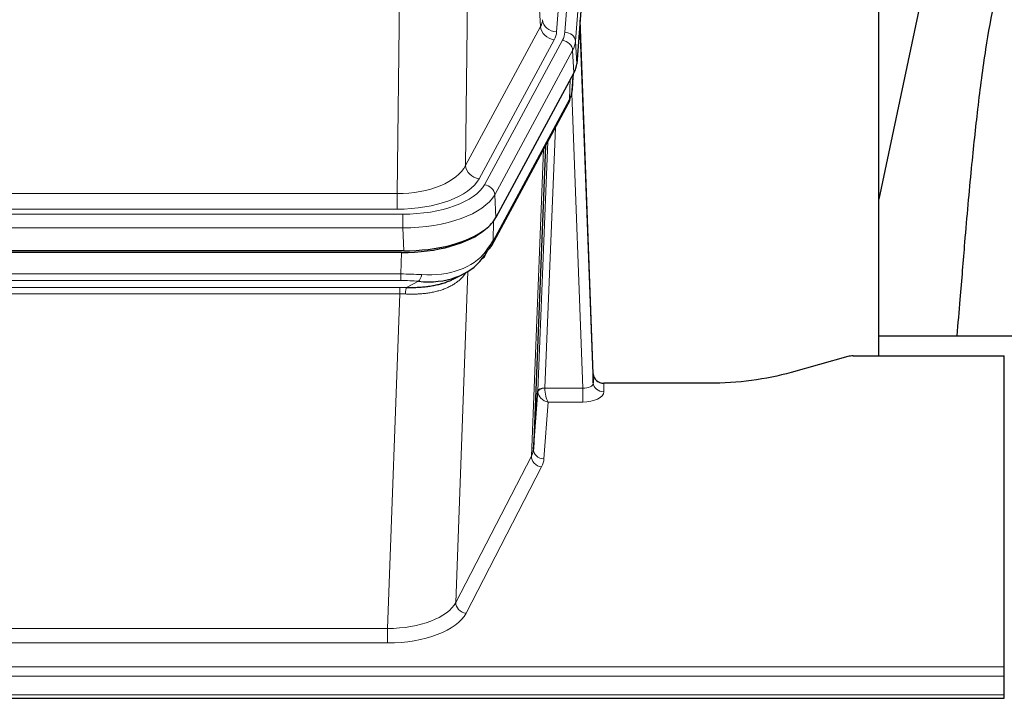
# Model space of a CAD drawing. Header units: inches. Extents: x 0 to 23760, y -13 to 16800.
# Tile 197 of 209: x 19784 to 20064, y 13548 to 13741. Entities that reach past the tile are written whole.
import ezdxf

# ---------------------------------------------------------------- set-up
doc = ezdxf.new("R2010")
doc.units = ezdxf.units.IN
doc.layers.add('254', color=7, linetype='Continuous', true_color=0xffffff)

msp = doc.modelspace()

# ---------------------------------------------------------------- linework, layer by layer
at = {"layer": '254', "color": 110, "linetype": 'Continuous', "lineweight": 13}
for p, q in [((19950.058, 13909.913), (19936.992, 13737.14)), ((19939.339, 13736.988), (19952.45, 13910.348)), ((19955.444, 13907.778), (19942.333, 13734.418)), ((19932.419, 13738.658), (19928.067, 13812.91)), ((19912.025, 13774.765), (19911.067, 13699.115)), ((19891.624, 13691.08), (19892.593, 13767.575)), ((19911.067, 13699.115), (19932.419, 13738.658)), ((19914.943, 13695.306), (19936.295, 13734.849)), ((19916.468, 13693.631), (19938.642, 13734.697)), ((19942.333, 13734.418), (19942.707, 13728.045)), ((19941.549, 13731.84), (19919.375, 13690.775)), ((19941.922, 13725.468), (19941.549, 13731.84)), ((19940.653, 13717.963), (19940.871, 13723.521)), ((19941.438, 13720.543), (19941.792, 13725.227)), ((19918.906, 13677.688), (19940.653, 13717.963)), ((19944.419, 13635.72), (19941.288, 13719.571)), ((19936.635, 13709.858), (19933.613, 13635.806)), ((19929.801, 13616.412), (19933.269, 13703.623)), ((19931.616, 13635.041), (19934.508, 13705.918)), ((19678.981, 13691.08), (19891.624, 13691.08)), ((19891.624, 13686.666), (19891.624, 13691.08)), ((19919.375, 13690.775), (19919.668, 13684.253)), ((19891.624, 13686.666), (19678.981, 13686.666)), ((19677.393, 13685.242), (19893.213, 13685.242)), ((19893.213, 13681.337), (19893.213, 13685.242)), ((19893.213, 13681.337), (19677.393, 13681.337)), ((19893.506, 13674.815), (19893.213, 13681.337)), ((19919.082, 13683.324), (19918.906, 13677.688)), ((19892.723, 13668.243), (19892.914, 13674.334)), ((19677.882, 13668.243), (19892.723, 13668.243)), ((19892.723, 13666.377), (19892.723, 13668.243)), ((19911.752, 13668.937), (19908.316, 13574.798)), ((19892.723, 13666.377), (19677.882, 13666.377)), ((19678.224, 13664.435), (19892.381, 13664.435)), ((19892.381, 13662.569), (19892.381, 13664.435)), ((19894.294, 13664.404), (19897.748, 13666.149)), ((19892.381, 13662.569), (19678.224, 13662.569)), ((19888.908, 13567.394), (19892.381, 13662.569)), ((19950.4, 13637.166), (19950.41, 13634.719)), ((19933.614, 13635.72), (19944.419, 13635.72)), ((19944.419, 13635.72), (19944.419, 13631.804)), ((19934.577, 13631.804), (19933.383, 13615.656)), ((19944.419, 13631.804), (19934.577, 13631.804)), ((19908.316, 13574.798), (19929.801, 13616.412)), ((19932.71, 13613.349), (19911.225, 13571.734)), ((19681.698, 13567.394), (19888.908, 13567.394)), ((19888.908, 13567.394), (19888.908, 13563.293)), ((19888.908, 13563.293), (19681.698, 13563.293)), ((19507.303, 13556.532), (20064.303, 13556.532)), ((19507.303, 13553.798), (20064.303, 13553.798)), ((19507.303, 13548.55), (20064.303, 13548.55))]:
    msp.add_line(p, q, dxfattribs=at)
at = {"layer": '254', "color": 2, "linetype": 'Continuous', "lineweight": 25}
for p, q in [((19955.825, 13901.499), (19942.707, 13728.045)), ((20028.643, 13644.933), (20028.643, 13833.735)), ((20048.189, 13782.246), (20028.643, 13689.498)), ((19947.401, 13639.788), (19943.643, 13740.427)), ((19943.724, 13736.033), (19947.412, 13637.251)), ((19941.922, 13725.468), (19919.668, 13684.253)), ((19941.431, 13720.429), (19941.795, 13725.231)), ((19941.609, 13724.887), (19941.438, 13720.543)), ((19941.431, 13720.429), (19941.438, 13720.543)), ((19918.546, 13676.358), (19940.294, 13716.633)), ((19933.815, 13704.633), (19930.387, 13618.423)), ((19893.506, 13674.815), (19677.099, 13674.815)), ((19892.914, 13674.334), (19677.691, 13674.334)), ((19907.612, 13666.77), (19910.405, 13668.182)), ((20100.641, 13650.506), (20028.644, 13650.506)), ((20019.847, 13644.738), (20003.682, 13640.207)), ((20021.345, 13644.933), (20064.303, 13644.933)), ((20064.303, 13556.532), (20064.303, 13644.933)), ((19947.412, 13637.251), (19947.401, 13639.788)), ((19980.303, 13637.166), (19950.4, 13637.166)), ((19930.387, 13618.423), (19931.616, 13635.041)), ((20064.303, 13553.798), (20064.303, 13556.532)), ((20064.303, 13548.55), (20064.303, 13553.798)), ((19507.303, 13547.534), (20064.303, 13547.534)), ((20064.303, 13547.534), (20064.303, 13548.55))]:
    msp.add_line(p, q, dxfattribs=at)
at = {"layer": '254', "color": 110, "linetype": 'Continuous', "lineweight": 13}
for centre, major_axis, ratio, start_param, end_param in [((19912.974, 13741.079), (-20.038, 0.241), 0.4621297, 2.903225, 3.1123764), ((19936.992, 13740.688), (3.989, -0.302), 0.8864705, 3.2608937, 4.7793301), ((19936.295, 13738.397), (3.52, -1.9), 0.8606628, 3.6289862, 5.1474227), ((19912.974, 13737.531), (-24.033, 0.005), 0.4611335, 2.8976848, 3.1068362), ((19915.321, 13737.378), (-24.033, 0.005), 0.4611335, 2.8976848, 3.1068362), ((19939.339, 13734.327), (2.991, -0.226), 0.8864705, 0.119301, 1.6377375), ((19943.724, 13733.881), (-0.214, 6.443), 0.0117452, 5.0526437, 5.774114), ((19938.642, 13732.036), (2.64, -1.425), 0.8606628, 0.4873936, 2.00583), ((19915.321, 13734.717), (27.028, 0.171), 0.4605352, 6.0362132, 6.2453646), ((19940.725, 13735.942), (2.998, 0.112), 0.4302668, 5.7021495, 6.2671208), ((19936.774, 13718.534), (3.52, -1.9), 0.8606628, 0.0000038, 0.4001271), ((19913.643, 13700.754), (27.538, 20.422), 0.1820483, 5.9117298, 5.94371), ((19891.704, 13701.687), (20.002, 0.126), 0.5302672, 4.7050812, 6.0263936), ((19914.943, 13698.854), (-3.52, 1.9), 0.8606628, 0.4873936, 2.00583), ((19891.704, 13698.139), (24.002, 0.049), 0.477994, 4.708097, 6.0294094), ((19893.161, 13696.339), (-24.02, 0.03), 0.4619935, 1.5735185, 2.8978281), ((19916.468, 13690.97), (2.64, -1.425), 0.8606628, 0.4873936, 2.00583), ((19893.161, 13693.678), (27.018, 0.111), 0.4567867, 4.7124116, 6.0367213), ((19915.027, 13678.258), (3.52, -1.9), 0.8606628, 0.0000038, 0.4001271), ((19892.977, 13689.626), (-25.329, 12.681), 0.6929209, 2.1169098, 3.0007467), ((19892.074, 13660.809), (27.015, 0.091), 0.2751837, 1.3250001, 1.545831), ((19897.748, 13669.984), (-0.368, -3.983), 0.2964475, 0.3019504, 1.0888865), ((19891.592, 13654.622), (24.025, 0.387), 0.4081206, 1.4515092, 1.5313568), ((19892.074, 13656.973), (23.017, 0.318), 0.4083138, 1.3161001, 1.5369309), ((19894.294, 13660.568), (0.131, 3.998), 0.1099517, 0.2897867, 1.0584981), ((19891.592, 13650.787), (20.023, 0.877), 0.5868265, 1.4258227, 1.5056703), ((19944.407, 13637.342), (-3.004, 0.138), 0.5390598, 1.5996723, 3.1704686), ((19950.41, 13637.342), (-3, -0.013), 0.8746179, 0.0299147, 1.5670846), ((19934.613, 13634.914), (-2.996, 0.15), 0.8842154, 0.0089587, 0.1047242), ((19933.613, 13634.945), (1.998, -0.082), 0.4302193, 1.5883537, 3.1255299), ((19933.614, 13634.859), (-1.996, -0.13), 0.4297663, 4.6843512, 6.2157251), ((19934.577, 13634.428), (-2.669, 1.608), 0.8008031, 0.5106166, 2.0203264), ((19934.613, 13635.775), (1.001, 0.011), 0.9036671, 3.0949666, 3.1907319), ((19934.577, 13634.428), (-0.506, 2.997), 0.2740591, 1.0794715, 2.5891813), ((19944.407, 13634.719), (-6.003, 0.008), 0.4854373, 1.5734916, 3.1442879), ((19932.71, 13615.973), (2.666, -1.376), 0.8484453, 3.5215353, 5.1252561), ((19910.384, 13618.677), (20.016, 0.121), 0.4848834, 6.0350943, 6.2444185), ((19933.383, 13618.28), (2.992, -0.221), 0.8740585, 3.1714428, 4.7769181), ((19910.384, 13616.054), (23.014, 0.002), 0.4845187, 6.038018, 6.2473422), ((19888.901, 13577.067), (20.013, 0.104), 0.483363, 4.7101919, 6.0355739), ((19911.225, 13574.358), (2.666, -1.376), 0.8484453, 3.5215353, 5.1252561), ((19888.901, 13574.444), (-23.012, 0.004), 0.4845836, 1.5711584, 2.8965404)]:
    msp.add_ellipse(centre, major_axis=major_axis, ratio=ratio, start_param=start_param, end_param=end_param, dxfattribs=at)
at = {"layer": '254', "color": 2, "linetype": 'Continuous', "lineweight": 25}
for centre, major_axis, ratio, start_param, end_param in [((19915.687, 13728.485), (-27.037, 0.006), 0.4611335, 2.8976848, 3.1068362), ((19914.794, 13730.03), (-26.161, 11.46), 0.4493681, 3.1218709, 3.267222), ((19913.643, 13700.754), (27.174, 22.247), 0.2659532, 6.0029104, 6.0348906), ((19936.94, 13718.854), (3.584, -1.776), 0.8816114, 6.2824956, 6.6531678), ((19893.448, 13687.299), (-27.023, 0.034), 0.4619935, 2.6128783, 2.8978281), ((19892.889, 13686.809), (-27.01, 0.015), 0.4618579, 1.5720062, 2.656), ((19893.448, 13687.299), (-27.023, 0.034), 0.4619935, 1.5735185, 2.6128783), ((19894.77, 13657.946), (23.434, 19.972), 0.1471226, 5.6997031, 5.9205339), ((19892.074, 13660.809), (27.355, 20.182), 0.1876908, 5.6857719, 5.9066027), ((19915.027, 13678.258), (3.52, -1.9), 0.8606628, 5.9153676, 6.2831892), ((19892.977, 13689.626), (-23.359, 16.381), 0.7286412, 2.2260513, 3.1098882), ((19913.25, 13675.577), (3.195, -2.407), 0.6715965, 6.033487, 6.820423), ((20021.348, 13643.476), (-3, 0.002), 0.4856498, 4.7136997, 5.2369038), ((19950.4, 13639.879), (-3, 0.002), 0.9042699, 0.0343167, 1.5714866)]:
    msp.add_ellipse(centre, major_axis=major_axis, ratio=ratio, start_param=start_param, end_param=end_param, dxfattribs=at)
for points, knots in [([(20076.7, 13782.262), (20075.958, 13781.229), (20070.474, 13773.205), (20065.092, 13760.513), (20061.212, 13745.554), (20058.79, 13731.671), (20056.783, 13716.442), (20054.812, 13697.94), (20053.18, 13679.657), (20051.893, 13663.288), (20051.091, 13654.149), (20050.795, 13650.631)], [0, 0, 0, 0, 0.0222318, 0.1727672, 0.2873868, 0.4185998, 0.5679441, 0.6959303, 0.8383189, 0.9387461, 1, 1, 1, 1]), ([(19894.294, 13664.404), (19894.812, 13664.394), (19895.328, 13664.392), (19896.353, 13664.405), (19896.863, 13664.419), (19897.497, 13664.449), (19897.624, 13664.455), (19897.877, 13664.47), (19898.003, 13664.477), (19898.38, 13664.502), (19898.629, 13664.521), (19899.371, 13664.585), (19899.858, 13664.638), (19900.817, 13664.763), (19901.289, 13664.835), (19902.217, 13665.001), (19902.674, 13665.095), (19903.348, 13665.251), (19903.57, 13665.306), (19903.901, 13665.393), (19904.011, 13665.423), (19904.175, 13665.468), (19904.229, 13665.484), (19904.338, 13665.515), (19904.825, 13665.656), (19905.293, 13665.809), (19906.098, 13666.101), (19906.797, 13666.379), (19907.451, 13666.688), (19907.732, 13666.831)], [0, 0, 0, 0, 0.1020877, 0.1020877, 0.2041754, 0.2041754, 0.2296973, 0.2296973, 0.2552192, 0.2552192, 0.3062631, 0.3062631, 0.4083508, 0.4083508, 0.5104385, 0.5104385, 0.6125262, 0.6125262, 0.66357, 0.66357, 0.6890919, 0.6890919, 0.7018529, 0.7018529, 0.7146139, 0.8167015, 0.8167015, 0.9187892, 1, 1, 1, 1]), ([(20003.682, 13640.207), (20000.149, 13639.217), (19996.347, 13638.453), (19988.464, 13637.427), (19984.384, 13637.166), (19980.303, 13637.166)], [0, 0, 0, 0, 0.5, 0.5, 1, 1, 1, 1])]:
    msp.add_open_spline(points, degree=3, knots=knots, dxfattribs=at)
msp.add_open_spline([(19940.294, 13716.633), (19940.414, 13716.856), (19940.524, 13717.078)], degree=2, dxfattribs=at)
at = {"layer": '254', "color": 110, "linetype": 'Continuous', "lineweight": 13}
msp.add_open_spline([(19911.355, 13668.811), (19911.199, 13668.559), (19911.027, 13668.31), (19910.652, 13667.82), (19910.448, 13667.58), (19910.01, 13667.108), (19909.776, 13666.877), (19909.276, 13666.428), (19909.01, 13666.209), (19908.588, 13665.89), (19908.443, 13665.785), (19908.22, 13665.63), (19908.145, 13665.579), (19907.992, 13665.478), (19907.915, 13665.428), (19907.527, 13665.182), (19907.204, 13664.995), (19906.534, 13664.639), (19905.84, 13664.303), (19905.099, 13664.006), (19904.334, 13663.728), (19903.939, 13663.6), (19903.481, 13663.466), (19903.43, 13663.452), (19903.327, 13663.423), (19903.276, 13663.408), (19903.121, 13663.366), (19902.81, 13663.283), (19902.495, 13663.207), (19901.86, 13663.063), (19901.43, 13662.978), (19900.555, 13662.83), (19900.111, 13662.766), (19899.21, 13662.66), (19898.752, 13662.618), (19898.055, 13662.568), (19897.821, 13662.554), (19897.467, 13662.537), (19897.348, 13662.532), (19897.111, 13662.523), (19896.991, 13662.519), (19896.395, 13662.502), (19895.915, 13662.498), (19894.95, 13662.507), (19894.464, 13662.52), (19893.975, 13662.54)], degree=3, knots=[0, 0, 0, 0, 0.0625, 0.0625, 0.125, 0.125, 0.1875, 0.1875, 0.25, 0.25, 0.28125, 0.28125, 0.296875, 0.296875, 0.3125, 0.3125, 0.375, 0.375, 0.4375, 0.5, 0.5, 0.5625, 0.5625, 0.5703125, 0.5703125, 0.578125, 0.578125, 0.59375, 0.625, 0.625, 0.6875, 0.6875, 0.75, 0.75, 0.8125, 0.8125, 0.84375, 0.84375, 0.859375, 0.859375, 0.875, 0.875, 0.9375, 0.9375, 1, 1, 1, 1], dxfattribs=at)

doc.saveas('drawing.dxf')
